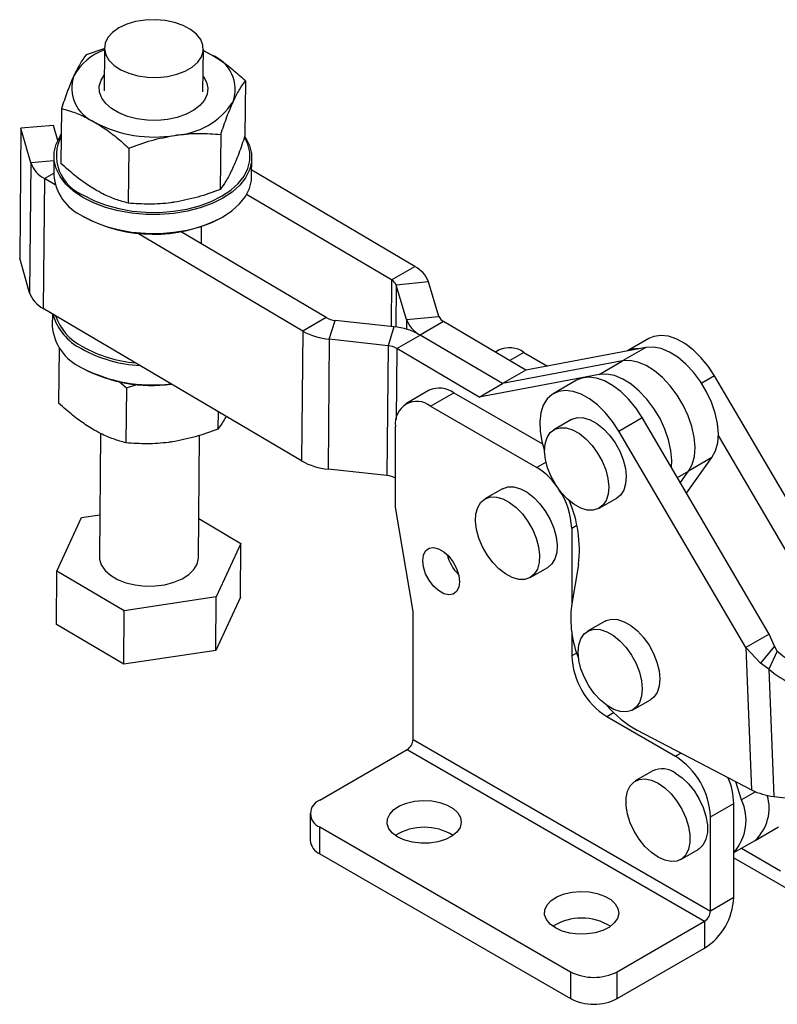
# Model space of a CAD drawing. Extents: x 34 to 402, y 18 to 253.
# Tile 22 of 25: x 278 to 347, y 164 to 253. Entities that reach past the tile are written whole.
import ezdxf

# ---------------------------------------------------------------- set-up
doc = ezdxf.new("R2010")
doc.units = 0
doc.layers.get('0').update_dxf_attribs({"linetype": 'CONTINUOUS'})

msp = doc.modelspace()

# ---------------------------------------------------------------- linework, layer by layer
at = {"color": 7, "linetype": 'CONTINUOUS'}
for p, q in [((285.36875, 250.49135), (283.66339, 249.9034)), ((285.32831, 250.53005), (285.28981, 246.62449)), ((294.28938, 246.53578), (294.32787, 250.44134)), ((295.09538, 249.89382), (294.32639, 250.29125)), ((298.15168, 247.54249), (298.10238, 242.54117)), ((281.42175, 245.03439), (281.37245, 240.03307)), ((277.73794, 243.23162), (277.6215, 231.41893)), ((280.69778, 243.49767), (277.73794, 243.23162)), ((278.62425, 240.09165), (277.73794, 243.23162)), ((281.08308, 242.13265), (280.69778, 243.49767)), ((295.91005, 242.67348), (295.86075, 237.67216)), ((287.54508, 241.41943), (287.49578, 236.41811)), ((278.62425, 240.09165), (278.5078, 228.27896)), ((280.73129, 240.71021), (280.71449, 239.00529)), ((298.71361, 238.82786), (298.73042, 240.53278)), ((313.56036, 230.6609), (298.71947, 239.42234)), ((279.88202, 238.65382), (279.76558, 226.84113)), ((280.84386, 238.08599), (279.88202, 238.65382)), ((311.43904, 229.43629), (298.26124, 237.21591)), ((283.4223, 235.20058), (283.52596, 235.14073)), ((295.8265, 235.01948), (295.93132, 235.07727)), ((305.49934, 226.00737), (292.25094, 233.82868)), ((294.15304, 232.70575), (294.16878, 234.30189)), ((303.37802, 224.78276), (288.2603, 233.70763)), ((278.5078, 228.27896), (277.6215, 231.41893)), ((311.43904, 229.43629), (313.56036, 230.6609)), ((314.80978, 229.25166), (311.85551, 228.96654)), ((312.79942, 225.83708), (311.85551, 228.96654)), ((315.75369, 226.1222), (314.80978, 229.25166)), ((303.26157, 212.97008), (279.76558, 226.84113)), ((280.58978, 226.35456), (280.57883, 225.24412)), ((305.49934, 226.00737), (303.37802, 224.78276)), ((305.77785, 224.03763), (306.29928, 225.759)), ((311.64901, 225.17296), (306.29928, 225.759)), ((312.79942, 225.83708), (315.75369, 226.1222)), ((311.64901, 225.17296), (311.12758, 223.4516)), ((316.17017, 225.65245), (314.04885, 224.42783)), ((323.65194, 221.23552), (316.17017, 225.65245)), ((303.37802, 224.78276), (303.26157, 212.97008)), ((305.77785, 224.03763), (305.6614, 212.22495)), ((311.12758, 223.4516), (305.77785, 224.03763)), ((311.92752, 223.20322), (314.04885, 224.42783)), ((321.53062, 220.01091), (314.04885, 224.42783)), ((334.84985, 224.11205), (332.88513, 222.97784)), ((281.20687, 223.23572), (281.15757, 218.23441)), ((311.12758, 223.4516), (311.01114, 211.63891)), ((319.4093, 218.7863), (311.92752, 223.20322)), ((321.22722, 223.0684), (320.88342, 222.86994)), ((334.57598, 223.2969), (323.65194, 221.23552)), ((334.57598, 223.2969), (332.45466, 222.07229)), ((323.47704, 222.84562), (325.62211, 221.6073)), ((283.28664, 221.43941), (283.39031, 221.37956)), ((332.45466, 222.07229), (321.53062, 220.01091)), ((330.33334, 220.84768), (332.45466, 222.07229)), ((330.33334, 220.84768), (319.4093, 218.7863)), ((323.65194, 221.23552), (321.53062, 220.01091)), ((352.37471, 201.00971), (340.81252, 220.71189)), ((286.63969, 220.22391), (287.3302, 219.62076)), ((287.3302, 219.62076), (287.2809, 214.61945)), ((287.3302, 219.62076), (288.26072, 219.93884)), ((319.4093, 218.7863), (321.53062, 220.01091)), ((328.27376, 220.31575), (326.15244, 219.09114)), ((314.86326, 219.39457), (312.74194, 218.16996)), ((314.99175, 217.94717), (317.11307, 219.17178)), ((317.11307, 219.17178), (325.16461, 214.52373)), ((314.99175, 217.94717), (324.64376, 212.37518)), ((295.66148, 217.45686), (295.64587, 215.8735)), ((332.11511, 215.69098), (334.23643, 216.91559)), ((345.79862, 197.21341), (334.23643, 216.91559)), ((311.80977, 208.76078), (311.80977, 216.10965)), ((327.80488, 216.73317), (326.21389, 215.81471)), ((284.98266, 215.46625), (284.87214, 204.25355)), ((293.8717, 204.16484), (293.98151, 215.30457)), ((343.6773, 195.9888), (332.11511, 215.69098)), ((350.25339, 199.7851), (341.16222, 215.27662)), ((338.27047, 210.04151), (340.5834, 213.27266)), ((340.5834, 213.27266), (338.46208, 212.04805)), ((311.01114, 211.63891), (305.6614, 212.22495)), ((337.70973, 210.99702), (338.46208, 212.04805)), ((321.52077, 210.43589), (319.92978, 209.51743)), ((313.40076, 199.26865), (311.80977, 208.76078)), ((330.33855, 208.66981), (331.92954, 209.58827)), ((281.00695, 202.95515), (283.24859, 207.82415)), ((283.24859, 207.82415), (284.90979, 208.0732)), ((293.90679, 207.72438), (297.73688, 205.46325)), ((327.82574, 206.86383), (327.82574, 199.89428)), ((297.73688, 205.46325), (295.49525, 200.59424)), ((297.68886, 200.59204), (297.73688, 205.46325)), ((328.44336, 203.55859), (327.80885, 199.79403)), ((280.95893, 198.08393), (281.00695, 202.95515)), ((287.13028, 199.34019), (281.00695, 202.95515)), ((324.05444, 202.37252), (325.64543, 203.29098)), ((295.49525, 200.59424), (287.13028, 199.34019)), ((295.44723, 195.72303), (295.49525, 200.59424)), ((297.68886, 200.59204), (295.44723, 195.72303)), ((287.08226, 194.46898), (287.13028, 199.34019)), ((313.40076, 187.63294), (313.40076, 199.26865)), ((287.08226, 194.46898), (280.95893, 198.08393)), ((330.85748, 198.39073), (329.26649, 197.47227)), ((327.82574, 197.33897), (327.82574, 195.22812)), ((345.79862, 197.21341), (343.6773, 195.9888)), ((346.2657, 196.11665), (345.79862, 197.21341)), ((295.44723, 195.72303), (287.08226, 194.46898)), ((343.6773, 195.9888), (344.19213, 183.03791)), ((345.00353, 194.58535), (343.6773, 195.9888)), ((346.2657, 196.11665), (345.00353, 194.58535)), ((346.52465, 195.65524), (345.74703, 194.04055)), ((346.52465, 195.65524), (346.2657, 196.11665)), ((345.74703, 194.04055), (345.00353, 194.58535)), ((345.74703, 194.04055), (346.20767, 182.45279)), ((333.39116, 190.32737), (334.98215, 191.24583)), ((331.00772, 189.71677), (337.26562, 186.10417)), ((333.79376, 188.47661), (344.19213, 183.03791)), ((313.40076, 187.63294), (340.4476, 172.01914)), ((304.91548, 182.12209), (312.87043, 186.71438)), ((312.87043, 186.71438), (339.91727, 171.10058)), ((335.20329, 184.77737), (333.6123, 183.85891)), ((343.27589, 182.14285), (342.76733, 183.78313)), ((346.20767, 182.45279), (350.73692, 181.90925)), ((340.4476, 180.59281), (342.56892, 181.81743)), ((342.56892, 173.24375), (342.56892, 181.81743)), ((304.0368, 180.89748), (304.0368, 178.44785)), ((340.4476, 172.01914), (340.4476, 180.59281)), ((304.91548, 179.67286), (327.71968, 166.50828)), ((304.91548, 177.22324), (304.91548, 179.67286)), ((344.50801, 178.45785), (346.62934, 179.68247)), ((342.56892, 177.33844), (344.50801, 178.45785)), ((337.73696, 176.71401), (339.32795, 177.63247)), ((304.91548, 177.22324), (327.71968, 164.05866)), ((342.56892, 176.87372), (347.58836, 173.97606)), ((342.56892, 173.24375), (340.4476, 172.01914)), ((331.96232, 166.50828), (339.91727, 171.10058)), ((339.91727, 171.10058), (339.91727, 168.65096)), ((331.96232, 164.05866), (339.91727, 168.65096)), ((327.71968, 166.50828), (327.71968, 164.05866)), ((331.96232, 164.05866), (331.96232, 166.50828))]:
    msp.add_line(p, q, dxfattribs=at)
at = {"color": 8, "linetype": 'CONTINUOUS'}
for p, q in [((280.72706, 240.28067), (278.62425, 240.09165)), ((279.88202, 238.65382), (280.71577, 239.13513)), ((311.43904, 229.43629), (311.39728, 225.20054)), ((311.85551, 228.96654), (311.81791, 225.15251)), ((312.79942, 225.83708), (312.79071, 224.95333)), ((311.92752, 223.20322), (311.86394, 216.75351)), ((323.47704, 222.84562), (322.18654, 222.10063)), ((340.81252, 220.71189), (339.64796, 220.0396)), ((325.48805, 212.86258), (324.64376, 212.37518)), ((337.4394, 211.45767), (338.46208, 212.04805)), ((327.82574, 206.86383), (328.28586, 207.12945)), ((328.27696, 195.48861), (327.82574, 195.22812)), ((331.00772, 189.71677), (331.63539, 190.07912)), ((337.77142, 186.39616), (337.26562, 186.10417)), ((344.54237, 182.87397), (343.27589, 182.14285)), ((343.26507, 177.74032), (346.81156, 175.69297))]:
    msp.add_line(p, q, dxfattribs=at)
at = {"color": 7, "linetype": 'CONTINUOUS', "flags": 128}
for points in [[(286.64632, 252.36409), (286.07092, 251.95586), (285.64934, 251.48745), (285.39884, 250.97803), (285.32968, 250.44846), (285.44468, 249.92041), (285.73914, 249.4155), (286.201, 248.9544), (286.81135, 248.556), (287.54521, 248.2366), (288.37253, 248.00927), (289.25944, 247.88333), (290.16964, 247.86394), (291.06585, 247.95187), (291.91138, 248.14355), (292.67163, 248.43111), (293.31546, 248.80279), (293.81652, 249.24336), (294.15429, 249.73479), (294.31495, 250.25697), (294.29191, 250.78851), (294.08612, 251.30766), (293.70602, 251.79315), (293.16714, 252.22512), (292.49157, 252.58587), (291.70696, 252.86064), (290.84542, 253.03819), (289.94223, 253.11123), (289.03437, 253.07678), (288.15901, 252.93625), (287.35198, 252.6954), (286.64632, 252.36409)], [(295.09538, 249.89382), (294.35783, 250.27626), (294.32639, 250.29048)], [(294.30364, 247.98268), (294.33642, 247.93878), (294.62255, 247.41429), (294.73409, 246.86877), (294.66701, 246.32192), (294.42375, 245.79352), (294.01308, 245.30268), (293.44985, 244.8671), (292.75442, 244.50256), (291.95193, 244.22222), (291.07137, 244.03622), (290.14458, 243.95127), (289.20505, 243.97045), (288.28673, 244.09306), (287.42282, 244.31468), (286.64454, 244.62729), (285.98002, 245.01959), (285.45328, 245.47742), (285.08336, 245.9842), (284.88362, 246.52164), (284.86128, 247.07031), (285.01716, 247.61037), (285.30408, 248.0714)], [(283.3669, 236.94766), (282.52604, 237.5197), (281.83186, 238.15488), (281.29848, 238.84028), (280.93676, 239.56193), (280.75405, 240.30516), (280.7541, 241.05483), (280.93688, 241.79567), (281.29868, 242.51261), (281.39836, 242.661)], [(298.12993, 242.45425), (298.16324, 242.40271), (298.52496, 241.68106), (298.70766, 240.93783), (298.70762, 240.18816), (298.52484, 239.44732), (298.16303, 238.73038), (297.62957, 238.05193), (296.93532, 237.4258), (296.09441, 236.86472), (295.12395, 236.38012), (294.0437, 235.98185), (292.87566, 235.67804), (291.6436, 235.47487), (290.3726, 235.37646), (289.08854, 235.38483), (287.81755, 235.4998), (286.58551, 235.71903), (285.4175, 236.03807), (284.3373, 236.45041), (283.3669, 236.94766)], [(283.47416, 237.13067), (284.42839, 236.6417), (285.49059, 236.23624), (286.63913, 235.92252), (287.85064, 235.70694), (289.10044, 235.59389), (290.36311, 235.58566), (291.61292, 235.68242), (292.82445, 235.88222), (293.97303, 236.18096), (295.03527, 236.57259), (295.98955, 237.04911), (296.81645, 237.60084), (297.49913, 238.21654), (298.0237, 238.88368), (298.37947, 239.58867), (298.55921, 240.31716), (298.55924, 241.05434), (298.37959, 241.78518), (298.11285, 242.34833)], [(283.35009, 235.24274), (284.32049, 234.74548), (285.40069, 234.33314), (286.5687, 234.01411), (287.80074, 233.79488), (289.07173, 233.67991), (290.35579, 233.67154), (291.62679, 233.76994), (292.85885, 233.97312), (294.0269, 234.27693), (295.10714, 234.67519), (296.0776, 235.1598), (296.91852, 235.72088), (297.61277, 236.34701), (298.14622, 237.02545), (298.50803, 237.7424), (298.69081, 238.48324), (298.71361, 238.82786)], [(340.81252, 220.71189), (340.23187, 221.59449), (339.57686, 222.39349), (338.86793, 223.08392), (338.12721, 223.64425), (337.37783, 224.05697), (336.64317, 224.30921), (335.94617, 224.39309), (335.30859, 224.306), (334.84985, 224.11205)], [(340.5834, 213.27266), (340.90633, 213.87893), (341.10185, 214.6125), (341.16371, 215.4499), (341.08991, 216.36438), (340.88284, 217.32669), (340.54909, 218.30606), (340.09936, 219.27117), (339.548, 220.19119), (338.91266, 221.03667), (338.21365, 221.7806), (337.47332, 222.39919), (336.71533, 222.87266), (335.96392, 223.18587), (335.24312, 223.32881), (334.57598, 223.2969)], [(338.46208, 212.04805), (338.78501, 212.65432), (338.98053, 213.38788), (339.04239, 214.22529), (338.96859, 215.13977), (338.76152, 216.10208), (338.42777, 217.08145), (337.97803, 218.04656), (337.42668, 218.96658), (336.79134, 219.81206), (336.09233, 220.55599), (335.352, 221.17458), (334.59401, 221.64805), (333.8426, 221.96126), (333.1218, 222.10419), (332.45466, 222.07229)], [(338.46208, 212.04805), (338.78501, 212.65432), (338.98053, 213.38788), (339.04239, 214.22529), (338.96859, 215.13977), (338.76152, 216.10208), (338.42777, 217.08145), (337.97803, 218.04656), (337.42668, 218.96658), (336.79134, 219.81206), (336.09233, 220.55599), (335.352, 221.17458), (334.59401, 221.64805), (333.8426, 221.96126), (333.1218, 222.10419), (332.45466, 222.07229)], [(334.23643, 216.91559), (333.65578, 217.7982), (333.00076, 218.59719), (332.29183, 219.28762), (331.55112, 219.84795), (330.80173, 220.26067), (330.06708, 220.51291), (329.37008, 220.5968), (328.7325, 220.5097), (328.27376, 220.31575)], [(336.89066, 212.39274), (336.92107, 213.00068), (336.84727, 213.91516), (336.6402, 214.87746), (336.30645, 215.85683), (335.85671, 216.82195), (335.30536, 217.74196), (334.67002, 218.58745), (333.97101, 219.33138), (333.23068, 219.94997), (332.47269, 220.42344), (331.72128, 220.73665), (331.00048, 220.87958), (330.33334, 220.84768)], [(332.11511, 215.69098), (331.53446, 216.57358), (330.87944, 217.37258), (330.17051, 218.06301), (329.4298, 218.62334), (328.68041, 219.03606), (327.94576, 219.2883), (327.24876, 219.37218), (326.61118, 219.28509), (326.05292, 219.02974), (325.5914, 218.61411), (325.24103, 218.05116), (325.01275, 217.35847), (324.91368, 216.55767), (324.94691, 215.67375), (325.11142, 214.7343), (325.35959, 213.88835)], [(327.80488, 216.73317), (327.87047, 216.7687), (328.35618, 216.91405), (328.90792, 216.89536), (329.50158, 216.71345), (330.11123, 216.37627), (330.71021, 215.89856), (331.27235, 215.30118), (331.77308, 214.61026), (332.19051, 213.85599), (332.5064, 213.07133), (332.70695, 212.29057), (332.78339, 211.54785), (332.73237, 210.87562), (332.55614, 210.30325), (332.26238, 209.85577), (331.92954, 209.58827)], [(325.58729, 215.09973), (325.88105, 215.54721), (326.27948, 215.85024), (326.76519, 215.99559), (327.31693, 215.97691), (327.91059, 215.79499), (328.52024, 215.45781), (329.11922, 214.9801), (329.68136, 214.38272), (330.18209, 213.6918), (330.59952, 212.93753), (330.91541, 212.15287), (331.11596, 211.37212), (331.1924, 210.62939), (331.14138, 209.95716), (330.96515, 209.38479), (330.67139, 208.93731), (330.27296, 208.63428), (329.78726, 208.48893), (329.23551, 208.50761), (328.64185, 208.68953), (328.0322, 209.02671), (327.43322, 209.50442), (326.87108, 210.1018), (326.37035, 210.79272), (325.95292, 211.54699), (325.63703, 212.33165), (325.43648, 213.11241), (325.36005, 213.85513), (325.41106, 214.52736), (325.58729, 215.09973)], [(321.52077, 210.43589), (321.54187, 210.44782), (322.01967, 210.60949), (322.5658, 210.60744), (323.15639, 210.44176), (323.76563, 210.11969), (324.36689, 209.65531), (324.9339, 209.06891), (325.44187, 208.38612)], [(323.85088, 207.46766), (324.27761, 206.71832), (324.60446, 205.93518), (324.81713, 205.15247), (324.90634, 204.40439), (324.86818, 203.72365), (324.70433, 203.13999), (324.42194, 202.67892), (324.03335, 202.36059), (323.55555, 202.19892), (323.00942, 202.20097), (322.41883, 202.36665), (321.80959, 202.68871), (321.20833, 203.1531), (320.64132, 203.7395), (320.13335, 204.42229), (319.70661, 205.17163), (319.37976, 205.95477), (319.16709, 206.73748), (319.07788, 207.48556), (319.11604, 208.1663), (319.2799, 208.74996), (319.56229, 209.21103), (319.95088, 209.52936), (320.42868, 209.69103), (320.97481, 209.68898), (321.5654, 209.5233), (322.17464, 209.20124), (322.7759, 208.73685), (323.34291, 208.15045), (323.85088, 207.46766)], [(325.44187, 208.38612), (325.8686, 207.63678), (326.19545, 206.85364), (326.40812, 206.07093), (326.49733, 205.32285), (326.45917, 204.64211), (326.29532, 204.05845), (326.01293, 203.59738), (325.64543, 203.29098)], [(284.87214, 204.25355), (284.88504, 204.03895), (285.04564, 203.51468), (285.38336, 203.01884), (285.88437, 202.57174), (286.52816, 202.19167), (287.28837, 201.8942), (288.13389, 201.69151), (289.03008, 201.59189), (289.94028, 201.59942), (290.82721, 201.7138), (291.65455, 201.93034), (292.38844, 202.24018), (292.99884, 202.63063), (293.46075, 203.0857), (293.75527, 203.58678), (293.87032, 204.11333), (293.8717, 204.16484)], [(314.27581, 203.9077), (314.34348, 204.41212), (314.541, 204.79755), (314.85238, 205.03276), (315.25238, 205.09869), (315.70861, 204.99001), (316.18409, 204.71552), (316.64032, 204.29745), (317.04032, 203.76968), (317.3517, 203.17497), (317.54922, 202.56149), (317.61689, 201.97894), (317.54922, 201.47452), (317.3517, 201.08909), (317.04032, 200.85388), (316.64032, 200.78795), (316.18409, 200.89663), (315.70861, 201.17112), (315.25238, 201.58919), (314.85238, 202.11696), (314.541, 202.71167), (314.34348, 203.32515), (314.27581, 203.9077)], [(330.85748, 198.39073), (330.95827, 198.44349), (331.44996, 198.57611), (332.00589, 198.5445), (332.60176, 198.35004), (333.21154, 198.00122), (333.80856, 197.51329), (334.36674, 196.90758), (334.86169, 196.21055), (335.27176, 195.45268), (335.57905, 194.66708), (335.77011, 193.88808), (335.8366, 193.14975), (335.77562, 192.48433), (335.58982, 191.92092), (335.28733, 191.48414), (334.98215, 191.24583)], [(328.41204, 195.56836), (328.47303, 196.23378), (328.65883, 196.79719), (328.96132, 197.23397), (329.36728, 197.52503), (329.85897, 197.65765), (330.4149, 197.62604), (331.01077, 197.43158), (331.62055, 197.08276), (332.21757, 196.59483), (332.77575, 195.98912), (333.2707, 195.29209), (333.68077, 194.53422), (333.98806, 193.74862), (334.17912, 192.96962), (334.24561, 192.23129), (334.18463, 191.56587), (333.99883, 191.00246), (333.69634, 190.56568), (333.29037, 190.27462), (332.79868, 190.14199), (332.24275, 190.1736), (331.64688, 190.36807), (331.0371, 190.71689), (330.44008, 191.20482), (329.8819, 191.81053), (329.38695, 192.50756), (328.97688, 193.26543), (328.66959, 194.05103), (328.47853, 194.83002), (328.41204, 195.56836)], [(337.26562, 184.57315), (337.87206, 184.14946), (338.45199, 183.59707), (338.98008, 182.94014), (339.43323, 182.20737), (339.79165, 181.43079), (340.03967, 180.64433), (340.16645, 179.88238), (340.16645, 179.17823), (340.03967, 178.56265), (339.79165, 178.06256), (339.43323, 177.6998), (339.32795, 177.63247)], [(335.67463, 183.65469), (336.28107, 183.231), (336.861, 182.67861), (337.38909, 182.02168), (337.84224, 181.28891), (338.20066, 180.51233), (338.44868, 179.72587), (338.57546, 178.96392), (338.57546, 178.25977), (338.44868, 177.64419), (338.20066, 177.1441), (337.84224, 176.78134), (337.38909, 176.57177), (336.861, 176.52455), (336.28107, 176.64175), (335.67463, 176.91823), (335.06819, 177.34193), (334.48825, 177.89431), (333.96017, 178.55124), (333.50701, 179.28402), (333.14859, 180.0606), (332.90057, 180.84705), (332.77379, 181.609), (332.77379, 182.31316), (332.90057, 182.92873), (333.14859, 183.42883), (333.50701, 183.79159), (333.96017, 184.00116), (334.48825, 184.04837), (335.06819, 183.93118), (335.67463, 183.65469)], [(312.02191, 178.7544), (311.53587, 179.10926), (311.2047, 179.51925), (311.04623, 179.96228), (311.06903, 180.41447), (311.27184, 180.85143), (311.64375, 181.24962), (312.16471, 181.58756), (312.80662, 181.84703), (313.53488, 182.01405), (314.31023, 182.07961), (315.09088, 182.04019), (315.83473, 181.89789), (316.50169, 181.66041), (317.05579, 181.34053), (317.46718, 180.9555), (317.71367, 180.52608), (317.78196, 180.07543), (317.66839, 179.62782), (317.37907, 179.20741), (316.9296, 178.83684), (316.34421, 178.5361), (315.65446, 178.3214), (314.89754, 178.20432), (314.11424, 178.19116), (313.3468, 178.28264), (312.6366, 178.47382), (312.02191, 178.7544)], [(326.34082, 170.48827), (325.85479, 170.84312), (325.52361, 171.25312), (325.36515, 171.69615), (325.38794, 172.14834), (325.59076, 172.5853), (325.96267, 172.98349), (326.48362, 173.32142), (327.12553, 173.5809), (327.85379, 173.74792), (328.62914, 173.81348), (329.40979, 173.77405), (330.15364, 173.63176), (330.8206, 173.39427), (331.37471, 173.07439), (331.78609, 172.68937), (332.03258, 172.25995), (332.10088, 171.80929), (331.9873, 171.36169), (331.69798, 170.94127), (331.24851, 170.57071), (330.66312, 170.26997), (329.97337, 170.05527), (329.21645, 169.93819), (328.43315, 169.92503), (327.66572, 170.01651), (326.95551, 170.20769), (326.34082, 170.48827)]]:
    msp.add_lwpolyline(points, dxfattribs=at)
at = {"color": 7, "linetype": 'CONTINUOUS'}
for centre, radius, start, end in [((287.18997, 245.37647), 5.3384, 110.4266689, 150.407237), ((293.86052, 246.76384), 3.36477, 340.7018592, 68.4695105), ((285.72363, 246.90074), 3.36476, 160.7017885, 248.4695629), ((291.35916, 249.36182), 6.78182, 273.1593705, 326.8352529), ((289.8526, 253.86915), 11.43451, 242.0247206, 279.4649131), ((284.8365, 240.75519), 3.87209, 152.6544721, 249.400447), ((281.06837, 240.96065), 2.59401, 199.5726172, 242.7843395), ((285.25882, 239.38414), 4.5601, 184.7656365, 245.2554795), ((289.79445, 247.07253), 13.4782, 242.2843827, 296.5860719), ((312.35869, 228.33702), 2.61619, 20.4633578, 62.6567567), ((311.03848, 228.66167), 0.87206, 20.463145, 62.6568505), ((280.95191, 229.14794), 2.59399, 199.5724014, 242.7845552), ((285.38834, 227.5876), 4.90132, 195.0348902, 243.8893222), ((285.63941, 227.87878), 5.06239, 199.4735324, 242.9666282), ((306.48661, 227.77468), 2.02437, 240.811023, 264.6905469), ((315.25051, 226.75172), 2.61619, 200.4634036, 242.6567718), ((316.57073, 226.42708), 0.87207, 200.4634854, 242.6566419), ((285.12317, 225.62297), 4.5601, 184.7656761, 245.255488), ((311.08704, 219.12591), 6.07311, 60.8110606, 84.6905627), ((306.33982, 230.08468), 6.07311, 240.8110748, 264.6905811), ((289.25034, 234.03379), 12.40539, 240.9743862, 266.8241181), ((289.24916, 234.0642), 12.21935, 241.0718307, 264.8101797), ((310.94025, 221.43589), 2.02439, 60.8111129, 84.6903881), ((322.15889, 221.00564), 2.26341, 54.3825858, 114.3069618), ((333.81986, 220.87947), 2.28946, 88.199973, 113.1726314), ((289.64069, 233.62037), 13.73489, 242.1033739, 277.207237), ((289.58085, 233.05464), 13.21477, 242.0658817, 277.9543456), ((315.79493, 217.3318), 2.26341, 54.3825858, 114.3069618), ((313.74961, 216.42433), 1.96519, 50.7967563, 189.2140262), ((306.22336, 218.27194), 6.07305, 240.8109353, 264.6906976), ((321.51762, 207.23535), 6.01586, 36.0802402, 58.6912618), ((310.82383, 209.62326), 2.02434, 60.8110027, 84.6908653), ((321.17157, 206.60565), 6.65918, 2.2219571, 33.8966072), ((317.28702, 204.89244), 11.23579, 353.1821118, 23.4225181), ((320.27448, 205.44189), 3.91363, 194.5825491, 225.4120478), ((337.46744, 198.64508), 9.7267, 173.2162048, 202.081248), ((352.52939, 202.67343), 9.23644, 229.4498149, 261.1988165), ((334.73421, 195.5425), 6.91562, 182.6054815, 237.3945231), ((351.75178, 201.05877), 9.23647, 229.4498705, 261.1987535), ((338.72425, 197.39441), 10.19004, 220.8096056, 241.0625736), ((312.24935, 187.68534), 1.1526, 302.605442, 357.3945732), ((333.53913, 180.27844), 6.91562, 2.6054684, 57.3945214), ((336.0599, 182.91258), 2.05213, 54.0171983, 114.6723656), ((336.53409, 181.67747), 6.03646, 1.328528, 24.3576102), ((346.82215, 188.33345), 5.91267, 243.5887195, 264.0346833), ((305.38026, 180.89747), 1.30985, 110.7834179, 249.2165359), ((339.24974, 180.28943), 4.43227, 318.4922827, 24.7187142), ((341.80575, 181.37784), 3.97851, 312.7822396, 17.13998), ((314.40839, 174.64725), 5.0037, 58.3616437, 121.6383626), ((305.53818, 178.59757), 1.50882, 185.6948333, 245.6252467), ((336.81186, 173.50573), 5.76302, 302.605481, 357.394522), ((339.29619, 172.07153), 1.1526, 302.605442, 357.3945732), ((328.7273, 166.38112), 5.0037, 58.3616377, 121.6383623), ((329.841, 170.60242), 4.61107, 242.6096898, 297.3903256), ((329.841, 168.15279), 4.61107, 242.6096898, 297.3903256)]:
    msp.add_arc(centre, radius, start, end, dxfattribs=at)
for points, knots in [([(283.66339, 249.9034), (283.48286, 249.66003), (283.1185, 249.16883), (282.73927, 248.40043), (282.54793, 248.01274)], [0, 0, 0, 0, 0.49545829, 1, 1, 1, 1]), ([(298.15168, 247.54249), (297.77744, 247.8783), (297.02554, 248.55297), (295.99859, 249.33384), (295.35116, 249.73524), (295.09538, 249.89382)], [0, 0, 0, 0, 0.37479194, 0.75299496, 1, 1, 1, 1]), ([(282.54793, 248.01274), (282.52137, 247.95441), (282.32014, 247.51251), (281.93963, 246.5698), (281.59543, 245.54931), (281.42175, 245.03439)], [0, 0, 0, 0, 0.07006291, 0.5307707, 1, 1, 1, 1]), ([(297.03623, 245.65183), (297.06278, 245.70887), (297.26391, 246.14093), (297.64208, 246.84611), (297.98078, 247.30895), (298.15168, 247.54249)], [0, 0, 0, 0, 0.07006305, 0.53077022, 1, 1, 1, 1]), ([(295.91005, 242.67348), (296.09358, 243.22086), (296.46399, 244.32565), (296.84433, 245.2071), (297.03623, 245.65183)], [0, 0, 0, 0, 0.49545765, 1, 1, 1, 1]), ([(281.42175, 245.03439), (281.65246, 244.97072), (282.26639, 244.80128), (283.28932, 244.42475), (284.08726, 243.98968), (284.48878, 243.77076)], [0, 0, 0, 0, 0.23023599, 0.61266758, 1, 1, 1, 1]), ([(284.48878, 243.77076), (284.74456, 243.61218), (285.38813, 243.21318), (286.41512, 242.43306), (287.16708, 241.75852), (287.54508, 241.41943)], [0, 0, 0, 0, 0.24700466, 0.62147574, 1, 1, 1, 1]), ([(291.73293, 242.5903), (291.83202, 242.60451), (292.58272, 242.71215), (293.99708, 242.80559), (295.26851, 242.71778), (295.91005, 242.67348)], [0, 0, 0, 0, 0.07006232, 0.53077037, 1, 1, 1, 1]), ([(287.54508, 241.41943), (288.22583, 241.67327), (289.59982, 242.18559), (291.0176, 242.45459), (291.73293, 242.5903)], [0, 0, 0, 0, 0.495458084, 1, 1, 1, 1]), ([(298.10238, 242.54117), (297.91886, 241.9938), (297.54845, 240.889), (297.16811, 240.00755), (296.97621, 239.56282)], [0, 0, 0, 0, 0.49545793, 1, 1, 1, 1]), ([(284.42876, 237.68174), (284.033, 237.93304), (283.23577, 238.43927), (282.21708, 239.26726), (281.60174, 239.82518), (281.37245, 240.03307)], [0, 0, 0, 0, 0.38211837, 0.76976489, 1, 1, 1, 1]), ([(296.97621, 239.56282), (296.94966, 239.50579), (296.74851, 239.07371), (296.37037, 238.36854), (296.03166, 237.9057), (295.86075, 237.67216)], [0, 0, 0, 0, 0.07006245, 0.53077051, 1, 1, 1, 1]), ([(287.49578, 236.41811), (287.11928, 236.52552), (286.36286, 236.7413), (285.33249, 237.17498), (284.68469, 237.53823), (284.42876, 237.68174)], [0, 0, 0, 0, 0.37479277, 0.75299657, 1, 1, 1, 1]), ([(295.86075, 237.67216), (295.18, 237.41833), (293.80601, 236.906), (292.38823, 236.63701), (291.67291, 236.50129)], [0, 0, 0, 0, 0.49545836, 1, 1, 1, 1]), ([(291.67291, 236.50129), (291.57381, 236.48708), (290.82312, 236.37945), (289.40876, 236.286), (288.13733, 236.37381), (287.49578, 236.41811)], [0, 0, 0, 0, 0.07006291, 0.53077008, 1, 1, 1, 1]), ([(284.21387, 215.88308), (283.81812, 216.13437), (283.02088, 216.6406), (282.0022, 217.46859), (281.38686, 218.02651), (281.15757, 218.23441)], [0, 0, 0, 0, 0.38211711, 0.76976365, 1, 1, 1, 1]), ([(296.38084, 217.03218), (296.30758, 216.89104), (296.0572, 216.40866), (295.81629, 216.09523), (295.64587, 215.8735)], [0, 0, 0, 0, 0.29257609, 1, 1, 1, 1]), ([(287.2809, 214.61945), (286.9044, 214.72685), (286.14797, 214.94263), (285.11761, 215.37631), (284.4698, 215.73956), (284.21387, 215.88308)], [0, 0, 0, 0, 0.37479349, 0.75299559, 1, 1, 1, 1]), ([(295.64587, 215.8735), (294.96512, 215.61966), (293.59113, 215.10733), (292.17335, 214.83834), (291.45802, 214.70262)], [0, 0, 0, 0, 0.49545805, 1, 1, 1, 1]), ([(291.45802, 214.70262), (291.35893, 214.68842), (290.60823, 214.58078), (289.19387, 214.48734), (287.92244, 214.57514), (287.2809, 214.61945)], [0, 0, 0, 0, 0.07006233, 0.53077044, 1, 1, 1, 1])]:
    msp.add_open_spline(points, degree=3, knots=knots, dxfattribs=at)

doc.saveas('drawing.dxf')
